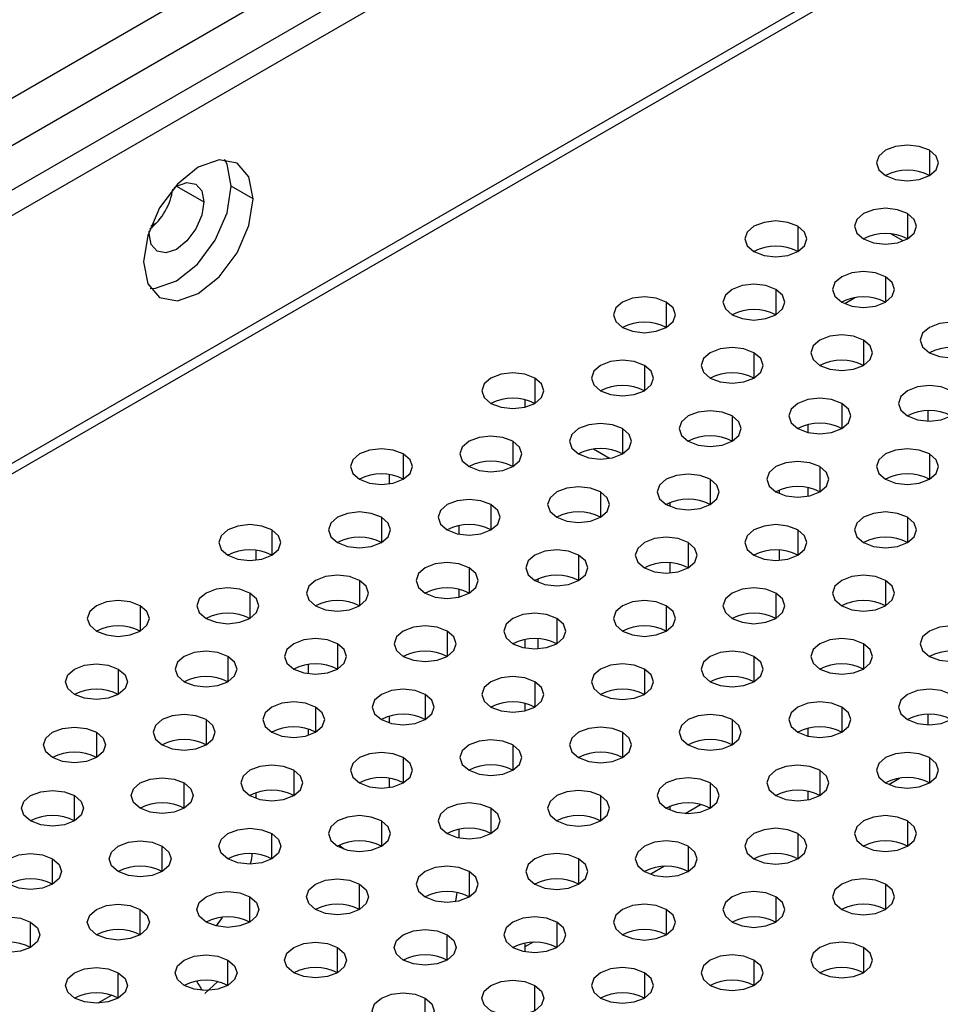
# Model space of a CAD drawing. Header units: millimetres. Extents: x 0 to 1118, y 0 to 864.
# Tile 229 of 254: x 954.29 to 959.24, y 733.08 to 738.38. Entities that reach past the tile are written whole.
import ezdxf

# ---------------------------------------------------------------- set-up
doc = ezdxf.new("R2010")
doc.units = ezdxf.units.MM

msp = doc.modelspace()

# ---------------------------------------------------------------- linework, layer by layer
at = {"color": 7, "linetype": 'Continuous', "lineweight": 25}
for p, q in [((967.556, 745.6332), (942.363, 731.0896)), ((967.6319, 745.422), (942.4386, 730.8783)), ((963.0323, 742.5275), (897.7428, 704.8367)), ((897.8606, 704.7687), (963.1502, 742.4595)), ((963.5037, 741.3299), (897.5071, 703.2309)), ((897.5307, 703.1901), (963.5273, 741.2891)), ((955.5488, 737.4126), (955.4309, 737.4807)), ((954.989, 737.2255), (954.9894, 737.2391)), ((955.026, 737.2795), (954.9983, 737.2635)), ((959.0432, 737.1856), (958.9774, 737.2236)), ((958.7871, 736.8815), (958.7297, 736.8483)), ((957.0102, 736.333), (957.0102, 736.2918)), ((959.1786, 736.2163), (959.1786, 736.2725)), ((958.5304, 736.1969), (958.5304, 736.1557)), ((957.4649, 736.0162), (957.3788, 736.0659)), ((959.1786, 735.901), (959.1786, 735.9074)), ((958.5304, 735.8593), (958.5304, 735.813)), ((958.3784, 735.8268), (958.3784, 735.8455)), ((957.7891, 735.7775), (957.7891, 735.7588)), ((958.3784, 735.4684), (958.3784, 735.5235)), ((957.7891, 735.4555), (957.7891, 735.4004)), ((957.082, 735.3506), (957.082, 735.3693)), ((957.0102, 735.0429), (957.0102, 734.9966)), ((957.082, 734.9922), (957.082, 735.0473)), ((957.0102, 734.7002), (957.0102, 734.659)), ((959.1786, 734.5834), (959.1786, 734.6397)), ((958.5304, 734.5641), (958.5304, 734.5229)), ((958.9658, 734.2628), (959.0238, 734.2963)), ((958.5304, 734.2265), (958.5304, 734.1802)), ((957.7891, 734.1447), (957.7891, 734.126)), ((957.8718, 734.1076), (957.9547, 734.1555)), ((957.7613, 733.8232), (957.6865, 733.78)), ((955.3828, 733.5476), (955.3509, 733.5029)), ((957.0542, 733.415), (957.0102, 733.3896)), ((957.0102, 733.4101), (957.0102, 733.3638))]:
    msp.add_line(p, q, dxfattribs=at)
at = {"color": 8, "linetype": 'Continuous', "lineweight": 25}
for p, q in [((959.1845, 737.6731), (959.1845, 737.537)), ((955.1363, 737.4807), (955.2836, 737.3956)), ((959.0666, 737.3329), (959.0666, 737.1969)), ((958.4774, 737.2649), (958.4774, 737.1288)), ((958.9488, 736.9928), (958.9488, 736.8567)), ((958.3595, 736.9247), (958.3595, 736.7887)), ((957.7703, 736.8567), (957.7703, 736.7206)), ((958.8309, 736.6526), (958.8309, 736.5165)), ((958.2417, 736.5846), (958.2417, 736.4485)), ((957.6524, 736.5165), (957.6524, 736.3805)), ((957.0632, 736.4485), (957.0632, 736.3124)), ((958.7131, 736.3124), (958.7131, 736.1763)), ((958.1238, 736.2444), (958.1238, 736.1083)), ((957.5346, 736.1763), (957.5346, 736.0403)), ((956.9453, 736.1083), (956.9453, 735.9722)), ((956.3561, 736.0403), (956.3561, 735.9042)), ((959.1845, 736.0403), (959.1845, 735.9042)), ((958.5952, 735.9722), (958.5952, 735.8362)), ((956.28, 735.9293), (956.28, 735.8791)), ((958.006, 735.9042), (958.006, 735.7681)), ((957.4167, 735.8362), (957.4167, 735.7001)), ((956.8275, 735.7681), (956.8275, 735.6321)), ((956.2382, 735.7001), (956.2382, 735.564)), ((959.0666, 735.7001), (959.0666, 735.564)), ((956.6566, 735.6089), (956.6566, 735.6552)), ((955.6489, 735.6321), (955.6489, 735.496)), ((958.4774, 735.6321), (958.4774, 735.496)), ((957.8881, 735.564), (957.8881, 735.428)), ((955.5641, 735.5223), (955.5641, 735.4697)), ((957.2989, 735.496), (957.2989, 735.3599)), ((956.7096, 735.428), (956.7096, 735.2919)), ((956.1204, 735.3599), (956.1204, 735.2239)), ((958.9488, 735.3599), (958.9488, 735.2239)), ((955.5311, 735.2919), (955.5311, 735.1558)), ((956.6566, 735.2713), (956.6566, 735.3125)), ((958.3595, 735.2919), (958.3595, 735.1558)), ((954.9418, 735.2239), (954.9418, 735.0878)), ((957.7703, 735.2239), (957.7703, 735.0878)), ((957.181, 735.1558), (957.181, 735.0198)), ((956.5918, 735.0878), (956.5918, 734.9517)), ((956.0025, 735.0198), (956.0025, 734.8837)), ((958.8309, 735.0198), (958.8309, 734.8837)), ((955.4132, 734.9517), (955.4132, 734.8157)), ((958.2417, 734.9517), (958.2417, 734.8157)), ((955.8465, 734.8581), (955.8465, 734.9093)), ((954.824, 734.8837), (954.824, 734.7476)), ((957.6524, 734.8837), (957.6524, 734.7476)), ((957.0632, 734.8157), (957.0632, 734.6796)), ((956.4739, 734.7476), (956.4739, 734.6116)), ((955.8846, 734.6796), (955.8846, 734.5435)), ((958.7131, 734.6796), (958.7131, 734.5435)), ((955.2954, 734.6116), (955.2954, 734.4755)), ((956.28, 734.6291), (956.28, 734.594)), ((958.1238, 734.6116), (958.1238, 734.4755)), ((954.7061, 734.5435), (954.7061, 734.4075)), ((955.8465, 734.5271), (955.8465, 734.56)), ((957.5346, 734.5435), (957.5346, 734.4075)), ((956.9453, 734.4755), (956.9453, 734.3394)), ((956.3561, 734.4075), (956.3561, 734.2714)), ((959.1845, 734.4075), (959.1845, 734.2714)), ((955.7668, 734.3394), (955.7668, 734.2034)), ((958.5952, 734.3394), (958.5952, 734.2034)), ((955.1775, 734.1353), (955.1775, 734.2714)), ((956.28, 734.2965), (956.28, 734.2463)), ((958.006, 734.2714), (958.006, 734.1353)), ((955.5641, 734.2181), (955.5641, 734.1886)), ((954.5883, 734.0673), (954.5883, 734.2034)), ((957.4167, 734.2034), (957.4167, 734.0673)), ((956.8275, 734.1353), (956.8275, 733.9993)), ((956.2382, 734.0673), (956.2382, 733.9312)), ((959.0666, 734.0673), (959.0666, 733.9312)), ((955.6489, 733.8632), (955.6489, 733.9993)), ((956.6566, 733.9761), (956.6566, 734.0224)), ((958.4774, 733.9993), (958.4774, 733.8632)), ((955.0597, 733.7952), (955.0597, 733.9312)), ((956.0121, 733.9363), (956.0405, 733.9148)), ((957.8881, 733.9312), (957.8881, 733.7952)), ((954.4704, 733.7271), (954.4704, 733.8632)), ((957.2989, 733.8632), (957.2989, 733.7271)), ((956.7096, 733.7952), (956.7096, 733.6591)), ((956.1204, 733.5911), (956.1204, 733.7271)), ((956.6435, 733.6814), (956.6369, 733.6363)), ((958.9488, 733.7271), (958.9488, 733.5911)), ((955.5311, 733.523), (955.5311, 733.6591)), ((958.3595, 733.6591), (958.3595, 733.523)), ((954.9418, 733.455), (954.9418, 733.5911)), ((957.7703, 733.5911), (957.7703, 733.455)), ((954.3526, 733.387), (954.3526, 733.523)), ((957.181, 733.523), (957.181, 733.387)), ((956.5918, 733.3189), (956.5918, 733.455)), ((956.0025, 733.2509), (956.0025, 733.387)), ((958.8309, 733.387), (958.8309, 733.2509)), ((955.4132, 733.1829), (955.4132, 733.3189)), ((958.2417, 733.3189), (958.2417, 733.1829)), ((954.824, 733.1148), (954.824, 733.2509)), ((955.2886, 733.1393), (955.3582, 733.2039)), ((957.6524, 733.2509), (957.6524, 733.1148)), ((957.0632, 733.0468), (957.0632, 733.1829)), ((954.7896, 733.13), (954.7146, 733.0868)), ((956.4739, 732.9788), (956.4739, 733.1148))]:
    msp.add_line(p, q, dxfattribs=at)
at = {"color": 7, "linetype": 'Continuous', "lineweight": 25, "flags": 128}
for points in [[(959.1845, 737.6731), (959.1304, 737.694), (959.0666, 737.7013), (959.0028, 737.694), (958.9488, 737.6731), (958.9126, 737.6419), (958.9, 737.6051), (958.9126, 737.5682), (958.9488, 737.537)], [(958.9488, 737.537), (959.0028, 737.5162), (959.0666, 737.5088), (959.1304, 737.5162), (959.1845, 737.537), (959.2206, 737.5682), (959.2333, 737.6051), (959.2206, 737.6419), (959.1845, 737.6731)], [(955.5488, 737.4126), (955.5263, 737.5299), (955.4625, 737.6034), (955.3669, 737.622), (955.2541, 737.5828), (955.1414, 737.4918), (955.0458, 737.3629), (954.9819, 737.2156), (954.9595, 737.0725)], [(955.4309, 737.4807), (955.4085, 737.5979), (955.395, 737.6227)], [(955.1247, 737.4735), (955.1363, 737.4807), (955.1927, 737.5003), (955.2405, 737.491), (955.2724, 737.4543), (955.2836, 737.3956)], [(954.9954, 736.9305), (955.0235, 736.9312), (955.1363, 736.9704), (955.249, 737.0614), (955.3446, 737.1903), (955.4085, 737.3375), (955.4309, 737.4807)], [(954.9595, 737.0725), (954.9819, 736.9552), (955.0458, 736.8817), (955.1414, 736.8631), (955.2541, 736.9023), (955.3669, 736.9933), (955.4625, 737.1222), (955.5263, 737.2695), (955.5488, 737.4126)], [(955.2836, 737.3956), (955.2724, 737.3241), (955.2405, 737.2504), (955.1927, 737.186), (955.1363, 737.1405), (955.0799, 737.1209), (955.0321, 737.1302), (955.0002, 737.1669), (954.989, 737.2255)], [(959.0666, 737.3329), (959.0126, 737.3538), (958.9488, 737.3611), (958.885, 737.3538), (958.8309, 737.3329), (958.7948, 737.3017), (958.7821, 737.2649), (958.7948, 737.2281), (958.8309, 737.1969)], [(958.8309, 737.1969), (958.885, 737.176), (958.9488, 737.1687), (959.0126, 737.176), (959.0666, 737.1969), (959.1028, 737.2281), (959.1154, 737.2649), (959.1028, 737.3017), (959.0666, 737.3329)], [(958.4774, 737.2649), (958.4233, 737.2857), (958.3595, 737.2931), (958.2957, 737.2857), (958.2417, 737.2649), (958.2055, 737.2337), (958.1929, 737.1969), (958.2055, 737.16), (958.2417, 737.1288)], [(958.2417, 737.1288), (958.2957, 737.108), (958.3595, 737.1006), (958.4233, 737.108), (958.4774, 737.1288), (958.5135, 737.16), (958.5262, 737.1969), (958.5135, 737.2337), (958.4774, 737.2649)], [(958.9488, 736.9928), (958.8947, 737.0136), (958.8309, 737.0209), (958.7671, 737.0136), (958.7131, 736.9928), (958.6769, 736.9615), (958.6643, 736.9247), (958.6769, 736.8879), (958.7131, 736.8567)], [(958.7131, 736.8567), (958.7671, 736.8358), (958.8309, 736.8285), (958.8947, 736.8358), (958.9488, 736.8567), (958.9849, 736.8879), (958.9976, 736.9247), (958.9849, 736.9615), (958.9488, 736.9928)], [(958.3595, 736.9247), (958.3055, 736.9456), (958.2417, 736.9529), (958.1779, 736.9456), (958.1238, 736.9247), (958.0877, 736.8935), (958.075, 736.8567), (958.0877, 736.8199), (958.1238, 736.7887)], [(958.1238, 736.7887), (958.1779, 736.7678), (958.2417, 736.7605), (958.3055, 736.7678), (958.3595, 736.7887), (958.3957, 736.8199), (958.4083, 736.8567), (958.3957, 736.8935), (958.3595, 736.9247)], [(957.7703, 736.8567), (957.7162, 736.8775), (957.6524, 736.8849), (957.5886, 736.8775), (957.5346, 736.8567), (957.4984, 736.8255), (957.4857, 736.7887), (957.4984, 736.7518), (957.5346, 736.7206)], [(957.5346, 736.7206), (957.5886, 736.6998), (957.6524, 736.6924), (957.7162, 736.6998), (957.7703, 736.7206), (957.8064, 736.7518), (957.8191, 736.7887), (957.8064, 736.8255), (957.7703, 736.8567)], [(959.4202, 736.7206), (959.3661, 736.7415), (959.3023, 736.7488), (959.2386, 736.7415), (959.1845, 736.7206), (959.1484, 736.6894), (959.1357, 736.6526), (959.1484, 736.6158), (959.1845, 736.5846)], [(959.1845, 736.5846), (959.2386, 736.5637), (959.3023, 736.5564), (959.3661, 736.5637), (959.4202, 736.5846), (959.4563, 736.6158), (959.469, 736.6526), (959.4563, 736.6894), (959.4202, 736.7206)], [(958.8309, 736.6526), (958.7769, 736.6734), (958.7131, 736.6808), (958.6493, 736.6734), (958.5952, 736.6526), (958.5591, 736.6214), (958.5464, 736.5846), (958.5591, 736.5477), (958.5952, 736.5165)], [(958.5952, 736.5165), (958.6493, 736.4957), (958.7131, 736.4883), (958.7769, 736.4957), (958.8309, 736.5165), (958.8671, 736.5477), (958.8797, 736.5846), (958.8671, 736.6214), (958.8309, 736.6526)], [(958.2417, 736.5846), (958.1876, 736.6054), (958.1238, 736.6127), (958.06, 736.6054), (958.006, 736.5846), (957.9698, 736.5533), (957.9572, 736.5165), (957.9698, 736.4797), (958.006, 736.4485)], [(957.6524, 736.5165), (957.5983, 736.5374), (957.5346, 736.5447), (957.4708, 736.5374), (957.4167, 736.5165), (957.3806, 736.4853), (957.3679, 736.4485), (957.3806, 736.4117), (957.4167, 736.3805)], [(958.006, 736.4485), (958.06, 736.4276), (958.1238, 736.4203), (958.1876, 736.4276), (958.2417, 736.4485), (958.2778, 736.4797), (958.2905, 736.5165), (958.2778, 736.5533), (958.2417, 736.5846)], [(957.4167, 736.3805), (957.4708, 736.3596), (957.5346, 736.3523), (957.5983, 736.3596), (957.6524, 736.3805), (957.6885, 736.4117), (957.7012, 736.4485), (957.6885, 736.4853), (957.6524, 736.5165)], [(957.0632, 736.4485), (957.0091, 736.4693), (956.9453, 736.4767), (956.8815, 736.4693), (956.8275, 736.4485), (956.7913, 736.4173), (956.7786, 736.3805), (956.7913, 736.3436), (956.8275, 736.3124)], [(956.8275, 736.3124), (956.8815, 736.2916), (956.9453, 736.2842), (957.0091, 736.2916), (957.0632, 736.3124), (957.0993, 736.3436), (957.112, 736.3805), (957.0993, 736.4173), (957.0632, 736.4485)], [(959.3023, 736.3805), (959.2483, 736.4013), (959.1845, 736.4086), (959.1207, 736.4013), (959.0666, 736.3805), (959.0305, 736.3492), (959.0178, 736.3124), (959.0305, 736.2756), (959.0666, 736.2444)], [(959.0666, 736.2444), (959.1207, 736.2235), (959.1845, 736.2162), (959.2483, 736.2235), (959.3023, 736.2444), (959.3385, 736.2756), (959.3511, 736.3124), (959.3385, 736.3492), (959.3023, 736.3805)], [(958.7131, 736.3124), (958.659, 736.3333), (958.5952, 736.3406), (958.5314, 736.3333), (958.4774, 736.3124), (958.4412, 736.2812), (958.4286, 736.2444), (958.4412, 736.2076), (958.4774, 736.1763)], [(958.4774, 736.1763), (958.5314, 736.1555), (958.5952, 736.1482), (958.659, 736.1555), (958.7131, 736.1763), (958.7492, 736.2076), (958.7619, 736.2444), (958.7492, 736.2812), (958.7131, 736.3124)], [(958.1238, 736.2444), (958.0698, 736.2652), (958.006, 736.2726), (957.9422, 736.2652), (957.8881, 736.2444), (957.852, 736.2132), (957.8393, 736.1763), (957.852, 736.1395), (957.8881, 736.1083)], [(957.8881, 736.1083), (957.9422, 736.0875), (958.006, 736.0801), (958.0698, 736.0875), (958.1238, 736.1083), (958.1599, 736.1395), (958.1726, 736.1763), (958.1599, 736.2132), (958.1238, 736.2444)], [(957.5346, 736.1763), (957.4805, 736.1972), (957.4167, 736.2045), (957.3529, 736.1972), (957.2989, 736.1763), (957.2627, 736.1451), (957.25, 736.1083), (957.2627, 736.0715), (957.2989, 736.0403)], [(957.2989, 736.0403), (957.3529, 736.0194), (957.4167, 736.0121), (957.4805, 736.0194), (957.5346, 736.0403), (957.5707, 736.0715), (957.5834, 736.1083), (957.5707, 736.1451), (957.5346, 736.1763)], [(956.9453, 736.1083), (956.8912, 736.1292), (956.8275, 736.1365), (956.7637, 736.1292), (956.7096, 736.1083), (956.6735, 736.0771), (956.6608, 736.0403), (956.6735, 736.0035), (956.7096, 735.9722)], [(956.3561, 736.0403), (956.302, 736.0611), (956.2382, 736.0685), (956.1744, 736.0611), (956.1204, 736.0403), (956.0842, 736.0091), (956.0715, 735.9722), (956.0842, 735.9354), (956.1204, 735.9042)], [(956.7096, 735.9722), (956.7637, 735.9514), (956.8275, 735.9441), (956.8912, 735.9514), (956.9453, 735.9722), (956.9814, 736.0035), (956.9941, 736.0403), (956.9814, 736.0771), (956.9453, 736.1083)], [(959.1845, 736.0403), (959.1304, 736.0611), (959.0666, 736.0685), (959.0028, 736.0611), (958.9488, 736.0403), (958.9126, 736.0091), (958.9, 735.9722), (958.9126, 735.9354), (958.9488, 735.9042)], [(956.1204, 735.9042), (956.1744, 735.8834), (956.2382, 735.876), (956.302, 735.8834), (956.3561, 735.9042), (956.3922, 735.9354), (956.4049, 735.9722), (956.3922, 736.0091), (956.3561, 736.0403)], [(958.9488, 735.9042), (959.0028, 735.8834), (959.0666, 735.876), (959.1304, 735.8834), (959.1845, 735.9042), (959.2206, 735.9354), (959.2333, 735.9722), (959.2206, 736.0091), (959.1845, 736.0403)], [(958.5952, 735.9722), (958.5412, 735.9931), (958.4774, 736.0004), (958.4136, 735.9931), (958.3595, 735.9722), (958.3234, 735.941), (958.3107, 735.9042), (958.3234, 735.8674), (958.3595, 735.8362)], [(958.3595, 735.8362), (958.4136, 735.8153), (958.4774, 735.808), (958.5412, 735.8153), (958.5952, 735.8362), (958.6314, 735.8674), (958.644, 735.9042), (958.6314, 735.941), (958.5952, 735.9722)], [(958.006, 735.9042), (957.9519, 735.9251), (957.8881, 735.9324), (957.8243, 735.9251), (957.7703, 735.9042), (957.7341, 735.873), (957.7215, 735.8362), (957.7341, 735.7994), (957.7703, 735.7681)], [(957.7703, 735.7681), (957.8243, 735.7473), (957.8881, 735.74), (957.9519, 735.7473), (958.006, 735.7681), (958.0421, 735.7994), (958.0548, 735.8362), (958.0421, 735.873), (958.006, 735.9042)], [(957.4167, 735.8362), (957.3626, 735.857), (957.2989, 735.8644), (957.2351, 735.857), (957.181, 735.8362), (957.1449, 735.805), (957.1322, 735.7681), (957.1449, 735.7313), (957.181, 735.7001)], [(957.181, 735.7001), (957.2351, 735.6793), (957.2989, 735.6719), (957.3626, 735.6793), (957.4167, 735.7001), (957.4528, 735.7313), (957.4655, 735.7681), (957.4528, 735.805), (957.4167, 735.8362)], [(956.8275, 735.7681), (956.7734, 735.789), (956.7096, 735.7963), (956.6458, 735.789), (956.5918, 735.7681), (956.5556, 735.7369), (956.5429, 735.7001), (956.5556, 735.6633), (956.5918, 735.6321)], [(956.5918, 735.6321), (956.6458, 735.6112), (956.7096, 735.6039), (956.7734, 735.6112), (956.8275, 735.6321), (956.8636, 735.6633), (956.8763, 735.7001), (956.8636, 735.7369), (956.8275, 735.7681)], [(956.2382, 735.7001), (956.1841, 735.721), (956.1204, 735.7283), (956.0566, 735.721), (956.0025, 735.7001), (955.9664, 735.6689), (955.9537, 735.6321), (955.9664, 735.5953), (956.0025, 735.564)], [(956.0025, 735.564), (956.0566, 735.5432), (956.1204, 735.5359), (956.1841, 735.5432), (956.2382, 735.564), (956.2743, 735.5953), (956.287, 735.6321), (956.2743, 735.6689), (956.2382, 735.7001)], [(959.0666, 735.7001), (959.0126, 735.721), (958.9488, 735.7283), (958.885, 735.721), (958.8309, 735.7001), (958.7948, 735.6689), (958.7821, 735.6321), (958.7948, 735.5953), (958.8309, 735.564)], [(958.8309, 735.564), (958.885, 735.5432), (958.9488, 735.5359), (959.0126, 735.5432), (959.0666, 735.564), (959.1028, 735.5953), (959.1154, 735.6321), (959.1028, 735.6689), (959.0666, 735.7001)], [(955.6489, 735.6321), (955.5949, 735.6529), (955.5311, 735.6603), (955.4673, 735.6529), (955.4132, 735.6321), (955.3771, 735.6009), (955.3644, 735.564), (955.3771, 735.5272), (955.4132, 735.496)], [(958.4774, 735.6321), (958.4233, 735.6529), (958.3595, 735.6603), (958.2957, 735.6529), (958.2417, 735.6321), (958.2055, 735.6009), (958.1929, 735.564), (958.2055, 735.5272), (958.2417, 735.496)], [(955.4132, 735.496), (955.4673, 735.4752), (955.5311, 735.4678), (955.5949, 735.4752), (955.6489, 735.496), (955.6851, 735.5272), (955.6978, 735.564), (955.6851, 735.6009), (955.6489, 735.6321)], [(957.8881, 735.564), (957.834, 735.5849), (957.7703, 735.5922), (957.7065, 735.5849), (957.6524, 735.564), (957.6163, 735.5328), (957.6036, 735.496), (957.6163, 735.4592), (957.6524, 735.428)], [(958.2417, 735.496), (958.2957, 735.4752), (958.3595, 735.4678), (958.4233, 735.4752), (958.4774, 735.496), (958.5135, 735.5272), (958.5262, 735.564), (958.5135, 735.6009), (958.4774, 735.6321)], [(957.6524, 735.428), (957.7065, 735.4071), (957.7703, 735.3998), (957.834, 735.4071), (957.8881, 735.428), (957.9242, 735.4592), (957.9369, 735.496), (957.9242, 735.5328), (957.8881, 735.564)], [(957.2989, 735.496), (957.2448, 735.5169), (957.181, 735.5242), (957.1172, 735.5169), (957.0632, 735.496), (957.027, 735.4648), (957.0143, 735.428), (957.027, 735.3912), (957.0632, 735.3599)], [(957.0632, 735.3599), (957.1172, 735.3391), (957.181, 735.3318), (957.2448, 735.3391), (957.2989, 735.3599), (957.335, 735.3912), (957.3477, 735.428), (957.335, 735.4648), (957.2989, 735.496)], [(956.7096, 735.428), (956.6555, 735.4488), (956.5918, 735.4562), (956.528, 735.4488), (956.4739, 735.428), (956.4378, 735.3968), (956.4251, 735.3599), (956.4378, 735.3231), (956.4739, 735.2919)], [(956.4739, 735.2919), (956.528, 735.271), (956.5918, 735.2637), (956.6555, 735.271), (956.7096, 735.2919), (956.7457, 735.3231), (956.7584, 735.3599), (956.7457, 735.3968), (956.7096, 735.428)], [(956.1204, 735.3599), (956.0663, 735.3808), (956.0025, 735.3881), (955.9387, 735.3808), (955.8846, 735.3599), (955.8485, 735.3287), (955.8358, 735.2919), (955.8485, 735.2551), (955.8846, 735.2239)], [(958.9488, 735.3599), (958.8947, 735.3808), (958.8309, 735.3881), (958.7671, 735.3808), (958.7131, 735.3599), (958.6769, 735.3287), (958.6643, 735.2919), (958.6769, 735.2551), (958.7131, 735.2239)], [(955.8846, 735.2239), (955.9387, 735.203), (956.0025, 735.1957), (956.0663, 735.203), (956.1204, 735.2239), (956.1565, 735.2551), (956.1692, 735.2919), (956.1565, 735.3287), (956.1204, 735.3599)], [(958.7131, 735.2239), (958.7671, 735.203), (958.8309, 735.1957), (958.8947, 735.203), (958.9488, 735.2239), (958.9849, 735.2551), (958.9976, 735.2919), (958.9849, 735.3287), (958.9488, 735.3599)], [(955.5311, 735.2919), (955.477, 735.3128), (955.4132, 735.3201), (955.3495, 735.3128), (955.2954, 735.2919), (955.2593, 735.2607), (955.2466, 735.2239), (955.2593, 735.1871), (955.2954, 735.1558)], [(955.2954, 735.1558), (955.3495, 735.135), (955.4132, 735.1277), (955.477, 735.135), (955.5311, 735.1558), (955.5672, 735.1871), (955.5799, 735.2239), (955.5672, 735.2607), (955.5311, 735.2919)], [(958.3595, 735.2919), (958.3055, 735.3128), (958.2417, 735.3201), (958.1779, 735.3128), (958.1238, 735.2919), (958.0877, 735.2607), (958.075, 735.2239), (958.0877, 735.1871), (958.1238, 735.1558)], [(958.1238, 735.1558), (958.1779, 735.135), (958.2417, 735.1277), (958.3055, 735.135), (958.3595, 735.1558), (958.3957, 735.1871), (958.4083, 735.2239), (958.3957, 735.2607), (958.3595, 735.2919)], [(954.9418, 735.2239), (954.8878, 735.2447), (954.824, 735.2521), (954.7602, 735.2447), (954.7061, 735.2239), (954.67, 735.1927), (954.6573, 735.1558), (954.67, 735.119), (954.7061, 735.0878)], [(954.7061, 735.0878), (954.7602, 735.0669), (954.824, 735.0596), (954.8878, 735.0669), (954.9418, 735.0878), (954.978, 735.119), (954.9907, 735.1558), (954.978, 735.1927), (954.9418, 735.2239)], [(957.7703, 735.2239), (957.7162, 735.2447), (957.6524, 735.2521), (957.5886, 735.2447), (957.5346, 735.2239), (957.4984, 735.1927), (957.4857, 735.1558), (957.4984, 735.119), (957.5346, 735.0878)], [(957.5346, 735.0878), (957.5886, 735.0669), (957.6524, 735.0596), (957.7162, 735.0669), (957.7703, 735.0878), (957.8064, 735.119), (957.8191, 735.1558), (957.8064, 735.1927), (957.7703, 735.2239)], [(957.181, 735.1558), (957.1269, 735.1767), (957.0632, 735.184), (956.9994, 735.1767), (956.9453, 735.1558), (956.9092, 735.1246), (956.8965, 735.0878), (956.9092, 735.051), (956.9453, 735.0198)], [(956.5918, 735.0878), (956.5377, 735.1087), (956.4739, 735.116), (956.4101, 735.1087), (956.3561, 735.0878), (956.3199, 735.0566), (956.3072, 735.0198), (956.3199, 734.983), (956.3561, 734.9517)], [(956.9453, 735.0198), (956.9994, 734.9989), (957.0632, 734.9916), (957.1269, 734.9989), (957.181, 735.0198), (957.2171, 735.051), (957.2298, 735.0878), (957.2171, 735.1246), (957.181, 735.1558)], [(959.4202, 735.0878), (959.3661, 735.1087), (959.3023, 735.116), (959.2386, 735.1087), (959.1845, 735.0878), (959.1484, 735.0566), (959.1357, 735.0198), (959.1484, 734.983), (959.1845, 734.9517)], [(956.3561, 734.9517), (956.4101, 734.9309), (956.4739, 734.9236), (956.5377, 734.9309), (956.5918, 734.9517), (956.6279, 734.983), (956.6406, 735.0198), (956.6279, 735.0566), (956.5918, 735.0878)], [(959.1845, 734.9517), (959.2386, 734.9309), (959.3023, 734.9236), (959.3661, 734.9309), (959.4202, 734.9517), (959.4563, 734.983), (959.469, 735.0198), (959.4563, 735.0566), (959.4202, 735.0878)], [(956.0025, 735.0198), (955.9484, 735.0406), (955.8846, 735.048), (955.8209, 735.0406), (955.7668, 735.0198), (955.7307, 734.9886), (955.718, 734.9517), (955.7307, 734.9149), (955.7668, 734.8837)], [(955.7668, 734.8837), (955.8209, 734.8628), (955.8846, 734.8555), (955.9484, 734.8628), (956.0025, 734.8837), (956.0386, 734.9149), (956.0513, 734.9517), (956.0386, 734.9886), (956.0025, 735.0198)], [(958.8309, 735.0198), (958.7769, 735.0406), (958.7131, 735.048), (958.6493, 735.0406), (958.5952, 735.0198), (958.5591, 734.9886), (958.5464, 734.9517), (958.5591, 734.9149), (958.5952, 734.8837)], [(958.5952, 734.8837), (958.6493, 734.8628), (958.7131, 734.8555), (958.7769, 734.8628), (958.8309, 734.8837), (958.8671, 734.9149), (958.8797, 734.9517), (958.8671, 734.9886), (958.8309, 735.0198)], [(955.4132, 734.9517), (955.3592, 734.9726), (955.2954, 734.9799), (955.2316, 734.9726), (955.1775, 734.9517), (955.1414, 734.9205), (955.1287, 734.8837), (955.1414, 734.8469), (955.1775, 734.8157)], [(955.1775, 734.8157), (955.2316, 734.7948), (955.2954, 734.7875), (955.3592, 734.7948), (955.4132, 734.8157), (955.4494, 734.8469), (955.4621, 734.8837), (955.4494, 734.9205), (955.4132, 734.9517)], [(958.2417, 734.9517), (958.1876, 734.9726), (958.1238, 734.9799), (958.06, 734.9726), (958.006, 734.9517), (957.9698, 734.9205), (957.9572, 734.8837), (957.9698, 734.8469), (958.006, 734.8157)], [(958.006, 734.8157), (958.06, 734.7948), (958.1238, 734.7875), (958.1876, 734.7948), (958.2417, 734.8157), (958.2778, 734.8469), (958.2905, 734.8837), (958.2778, 734.9205), (958.2417, 734.9517)], [(954.5883, 734.7476), (954.5522, 734.7788), (954.5395, 734.8157), (954.5522, 734.8525), (954.5883, 734.8837), (954.6424, 734.9046), (954.7061, 734.9119), (954.7699, 734.9046), (954.824, 734.8837)], [(957.6524, 734.8837), (957.5983, 734.9046), (957.5346, 734.9119), (957.4708, 734.9046), (957.4167, 734.8837), (957.3806, 734.8525), (957.3679, 734.8157), (957.3806, 734.7788), (957.4167, 734.7476)], [(954.824, 734.8837), (954.8601, 734.8525), (954.8728, 734.8157), (954.8601, 734.7788), (954.824, 734.7476), (954.7699, 734.7268), (954.7061, 734.7195), (954.6424, 734.7268), (954.5883, 734.7476)], [(957.4167, 734.7476), (957.4708, 734.7268), (957.5346, 734.7195), (957.5983, 734.7268), (957.6524, 734.7476), (957.6885, 734.7788), (957.7012, 734.8157), (957.6885, 734.8525), (957.6524, 734.8837)], [(957.0632, 734.8157), (957.0091, 734.8365), (956.9453, 734.8438), (956.8815, 734.8365), (956.8275, 734.8157), (956.7913, 734.7845), (956.7786, 734.7476), (956.7913, 734.7108), (956.8275, 734.6796)], [(956.8275, 734.6796), (956.8815, 734.6587), (956.9453, 734.6514), (957.0091, 734.6587), (957.0632, 734.6796), (957.0993, 734.7108), (957.112, 734.7476), (957.0993, 734.7845), (957.0632, 734.8157)], [(956.4739, 734.7476), (956.4198, 734.7685), (956.3561, 734.7758), (956.2923, 734.7685), (956.2382, 734.7476), (956.2021, 734.7164), (956.1894, 734.6796), (956.2021, 734.6428), (956.2382, 734.6116)], [(956.2382, 734.6116), (956.2923, 734.5907), (956.3561, 734.5834), (956.4198, 734.5907), (956.4739, 734.6116), (956.51, 734.6428), (956.5227, 734.6796), (956.51, 734.7164), (956.4739, 734.7476)], [(959.3023, 734.7476), (959.2483, 734.7685), (959.1845, 734.7758), (959.1207, 734.7685), (959.0666, 734.7476), (959.0305, 734.7164), (959.0178, 734.6796), (959.0305, 734.6428), (959.0666, 734.6116)], [(959.0666, 734.6116), (959.1207, 734.5907), (959.1845, 734.5834), (959.2483, 734.5907), (959.3023, 734.6116), (959.3385, 734.6428), (959.3511, 734.6796), (959.3385, 734.7164), (959.3023, 734.7476)], [(955.8846, 734.6796), (955.8306, 734.7005), (955.7668, 734.7078), (955.703, 734.7005), (955.6489, 734.6796), (955.6128, 734.6484), (955.6001, 734.6116), (955.6128, 734.5747), (955.6489, 734.5435)], [(958.7131, 734.6796), (958.659, 734.7005), (958.5952, 734.7078), (958.5314, 734.7005), (958.4774, 734.6796), (958.4412, 734.6484), (958.4286, 734.6116), (958.4412, 734.5747), (958.4774, 734.5435)], [(955.2954, 734.6116), (955.2413, 734.6324), (955.1775, 734.6397), (955.1138, 734.6324), (955.0597, 734.6116), (955.0236, 734.5804), (955.0109, 734.5435), (955.0236, 734.5067), (955.0597, 734.4755)], [(955.6489, 734.5435), (955.703, 734.5227), (955.7668, 734.5154), (955.8306, 734.5227), (955.8846, 734.5435), (955.9208, 734.5747), (955.9335, 734.6116), (955.9208, 734.6484), (955.8846, 734.6796)], [(958.1238, 734.6116), (958.0698, 734.6324), (958.006, 734.6397), (957.9422, 734.6324), (957.8881, 734.6116), (957.852, 734.5804), (957.8393, 734.5435), (957.852, 734.5067), (957.8881, 734.4755)], [(958.4774, 734.5435), (958.5314, 734.5227), (958.5952, 734.5154), (958.659, 734.5227), (958.7131, 734.5435), (958.7492, 734.5747), (958.7619, 734.6116), (958.7492, 734.6484), (958.7131, 734.6796)], [(955.0597, 734.4755), (955.1138, 734.4546), (955.1775, 734.4473), (955.2413, 734.4546), (955.2954, 734.4755), (955.3315, 734.5067), (955.3442, 734.5435), (955.3315, 734.5804), (955.2954, 734.6116)], [(957.8881, 734.4755), (957.9422, 734.4546), (958.006, 734.4473), (958.0698, 734.4546), (958.1238, 734.4755), (958.1599, 734.5067), (958.1726, 734.5435), (958.1599, 734.5804), (958.1238, 734.6116)], [(954.4704, 734.4075), (954.4343, 734.4387), (954.4216, 734.4755), (954.4343, 734.5123), (954.4704, 734.5435), (954.5245, 734.5644), (954.5883, 734.5717), (954.6521, 734.5644), (954.7061, 734.5435)], [(954.7061, 734.5435), (954.7423, 734.5123), (954.755, 734.4755), (954.7423, 734.4387), (954.7061, 734.4075), (954.6521, 734.3866), (954.5883, 734.3793), (954.5245, 734.3866), (954.4704, 734.4075)], [(957.5346, 734.5435), (957.4805, 734.5644), (957.4167, 734.5717), (957.3529, 734.5644), (957.2989, 734.5435), (957.2627, 734.5123), (957.25, 734.4755), (957.2627, 734.4387), (957.2989, 734.4075)], [(957.2989, 734.4075), (957.3529, 734.3866), (957.4167, 734.3793), (957.4805, 734.3866), (957.5346, 734.4075), (957.5707, 734.4387), (957.5834, 734.4755), (957.5707, 734.5123), (957.5346, 734.5435)], [(956.9453, 734.4755), (956.8912, 734.4964), (956.8275, 734.5037), (956.7637, 734.4964), (956.7096, 734.4755), (956.6735, 734.4443), (956.6608, 734.4075), (956.6735, 734.3706), (956.7096, 734.3394)], [(956.7096, 734.3394), (956.7637, 734.3186), (956.8275, 734.3112), (956.8912, 734.3186), (956.9453, 734.3394), (956.9814, 734.3706), (956.9941, 734.4075), (956.9814, 734.4443), (956.9453, 734.4755)], [(956.3561, 734.4075), (956.302, 734.4283), (956.2382, 734.4356), (956.1744, 734.4283), (956.1204, 734.4075), (956.0842, 734.3763), (956.0715, 734.3394), (956.0842, 734.3026), (956.1204, 734.2714)], [(959.1845, 734.4075), (959.1304, 734.4283), (959.0666, 734.4356), (959.0028, 734.4283), (958.9488, 734.4075), (958.9126, 734.3763), (958.9, 734.3394), (958.9126, 734.3026), (958.9488, 734.2714)], [(956.1204, 734.2714), (956.1744, 734.2505), (956.2382, 734.2432), (956.302, 734.2505), (956.3561, 734.2714), (956.3922, 734.3026), (956.4049, 734.3394), (956.3922, 734.3763), (956.3561, 734.4075)], [(958.9488, 734.2714), (959.0028, 734.2505), (959.0666, 734.2432), (959.1304, 734.2505), (959.1845, 734.2714), (959.2206, 734.3026), (959.2333, 734.3394), (959.2206, 734.3763), (959.1845, 734.4075)], [(955.7668, 734.3394), (955.7127, 734.3603), (955.6489, 734.3676), (955.5852, 734.3603), (955.5311, 734.3394), (955.495, 734.3082), (955.4823, 734.2714), (955.495, 734.2346), (955.5311, 734.2034)], [(955.5311, 734.2034), (955.5852, 734.1825), (955.6489, 734.1752), (955.7127, 734.1825), (955.7668, 734.2034), (955.8029, 734.2346), (955.8156, 734.2714), (955.8029, 734.3082), (955.7668, 734.3394)], [(958.5952, 734.3394), (958.5412, 734.3603), (958.4774, 734.3676), (958.4136, 734.3603), (958.3595, 734.3394), (958.3234, 734.3082), (958.3107, 734.2714), (958.3234, 734.2346), (958.3595, 734.2034)], [(958.3595, 734.2034), (958.4136, 734.1825), (958.4774, 734.1752), (958.5412, 734.1825), (958.5952, 734.2034), (958.6314, 734.2346), (958.644, 734.2714), (958.6314, 734.3082), (958.5952, 734.3394)], [(954.9418, 734.1353), (954.9057, 734.1665), (954.893, 734.2034), (954.9057, 734.2402), (954.9418, 734.2714), (954.9959, 734.2923), (955.0597, 734.2996), (955.1235, 734.2923), (955.1775, 734.2714)], [(955.1775, 734.2714), (955.2137, 734.2402), (955.2264, 734.2034), (955.2137, 734.1665), (955.1775, 734.1353), (955.1235, 734.1145), (955.0597, 734.1071), (954.9959, 734.1145), (954.9418, 734.1353)], [(958.006, 734.2714), (957.9519, 734.2923), (957.8881, 734.2996), (957.8243, 734.2923), (957.7703, 734.2714), (957.7341, 734.2402), (957.7215, 734.2034), (957.7341, 734.1665), (957.7703, 734.1353)], [(957.7703, 734.1353), (957.8243, 734.1145), (957.8881, 734.1071), (957.9519, 734.1145), (958.006, 734.1353), (958.0421, 734.1665), (958.0548, 734.2034), (958.0421, 734.2402), (958.006, 734.2714)], [(954.3526, 734.0673), (954.3165, 734.0985), (954.3038, 734.1353), (954.3165, 734.1721), (954.3526, 734.2034), (954.4067, 734.2242), (954.4704, 734.2315), (954.5342, 734.2242), (954.5883, 734.2034)], [(957.4167, 734.2034), (957.3626, 734.2242), (957.2989, 734.2315), (957.2351, 734.2242), (957.181, 734.2034), (957.1449, 734.1721), (957.1322, 734.1353), (957.1449, 734.0985), (957.181, 734.0673)], [(954.5883, 734.2034), (954.6244, 734.1721), (954.6371, 734.1353), (954.6244, 734.0985), (954.5883, 734.0673), (954.5342, 734.0464), (954.4704, 734.0391), (954.4067, 734.0464), (954.3526, 734.0673)], [(956.8275, 734.1353), (956.7734, 734.1562), (956.7096, 734.1635), (956.6458, 734.1562), (956.5918, 734.1353), (956.5556, 734.1041), (956.5429, 734.0673), (956.5556, 734.0305), (956.5918, 733.9993)], [(957.181, 734.0673), (957.2351, 734.0464), (957.2989, 734.0391), (957.3626, 734.0464), (957.4167, 734.0673), (957.4528, 734.0985), (957.4655, 734.1353), (957.4528, 734.1721), (957.4167, 734.2034)], [(956.5918, 733.9993), (956.6458, 733.9784), (956.7096, 733.9711), (956.7734, 733.9784), (956.8275, 733.9993), (956.8636, 734.0305), (956.8763, 734.0673), (956.8636, 734.1041), (956.8275, 734.1353)], [(956.2382, 734.0673), (956.1841, 734.0882), (956.1204, 734.0955), (956.0566, 734.0882), (956.0025, 734.0673), (955.9664, 734.0361), (955.9537, 733.9993), (955.9664, 733.9624), (956.0025, 733.9312)], [(956.0025, 733.9312), (956.0566, 733.9104), (956.1204, 733.903), (956.1841, 733.9104), (956.2382, 733.9312), (956.2743, 733.9624), (956.287, 733.9993), (956.2743, 734.0361), (956.2382, 734.0673)], [(959.0666, 734.0673), (959.0126, 734.0882), (958.9488, 734.0955), (958.885, 734.0882), (958.8309, 734.0673), (958.7948, 734.0361), (958.7821, 733.9993), (958.7948, 733.9624), (958.8309, 733.9312)], [(958.8309, 733.9312), (958.885, 733.9104), (958.9488, 733.903), (959.0126, 733.9104), (959.0666, 733.9312), (959.1028, 733.9624), (959.1154, 733.9993), (959.1028, 734.0361), (959.0666, 734.0673)], [(955.4132, 733.8632), (955.3771, 733.8944), (955.3644, 733.9312), (955.3771, 733.968), (955.4132, 733.9993), (955.4673, 734.0201), (955.5311, 734.0274), (955.5949, 734.0201), (955.6489, 733.9993)], [(955.6489, 733.9993), (955.6851, 733.968), (955.6978, 733.9312), (955.6851, 733.8944), (955.6489, 733.8632), (955.5949, 733.8423), (955.5311, 733.835), (955.4673, 733.8423), (955.4132, 733.8632)], [(958.4774, 733.9993), (958.4233, 734.0201), (958.3595, 734.0274), (958.2957, 734.0201), (958.2417, 733.9993), (958.2055, 733.968), (958.1929, 733.9312), (958.2055, 733.8944), (958.2417, 733.8632)], [(958.2417, 733.8632), (958.2957, 733.8423), (958.3595, 733.835), (958.4233, 733.8423), (958.4774, 733.8632), (958.5135, 733.8944), (958.5262, 733.9312), (958.5135, 733.968), (958.4774, 733.9993)], [(954.824, 733.7952), (954.7879, 733.8264), (954.7752, 733.8632), (954.7879, 733.9), (954.824, 733.9312), (954.8781, 733.9521), (954.9418, 733.9594), (955.0056, 733.9521), (955.0597, 733.9312)], [(957.8881, 733.9312), (957.834, 733.9521), (957.7703, 733.9594), (957.7065, 733.9521), (957.6524, 733.9312), (957.6163, 733.9), (957.6036, 733.8632), (957.6163, 733.8264), (957.6524, 733.7952)], [(955.0597, 733.9312), (955.0958, 733.9), (955.1085, 733.8632), (955.0958, 733.8264), (955.0597, 733.7952), (955.0056, 733.7743), (954.9418, 733.767), (954.8781, 733.7743), (954.824, 733.7952)], [(957.6524, 733.7952), (957.7065, 733.7743), (957.7703, 733.767), (957.834, 733.7743), (957.8881, 733.7952), (957.9242, 733.8264), (957.9369, 733.8632), (957.9242, 733.9), (957.8881, 733.9312)], [(954.2347, 733.7271), (954.1986, 733.7583), (954.1859, 733.7952), (954.1986, 733.832), (954.2347, 733.8632), (954.2888, 733.884), (954.3526, 733.8914), (954.4164, 733.884), (954.4704, 733.8632)], [(954.4704, 733.8632), (954.5066, 733.832), (954.5193, 733.7952), (954.5066, 733.7583), (954.4704, 733.7271), (954.4164, 733.7063), (954.3526, 733.6989), (954.2888, 733.7063), (954.2347, 733.7271)], [(957.2989, 733.8632), (957.2448, 733.884), (957.181, 733.8914), (957.1172, 733.884), (957.0632, 733.8632), (957.027, 733.832), (957.0143, 733.7952), (957.027, 733.7583), (957.0632, 733.7271)], [(957.0632, 733.7271), (957.1172, 733.7063), (957.181, 733.6989), (957.2448, 733.7063), (957.2989, 733.7271), (957.335, 733.7583), (957.3477, 733.7952), (957.335, 733.832), (957.2989, 733.8632)], [(956.7096, 733.7952), (956.6555, 733.816), (956.5918, 733.8233), (956.528, 733.816), (956.4739, 733.7952), (956.4378, 733.7639), (956.4251, 733.7271), (956.4378, 733.6903), (956.4739, 733.6591)], [(956.4739, 733.6591), (956.528, 733.6382), (956.5918, 733.6309), (956.6555, 733.6382), (956.7096, 733.6591), (956.7457, 733.6903), (956.7584, 733.7271), (956.7457, 733.7639), (956.7096, 733.7952)], [(955.8846, 733.5911), (955.8485, 733.6223), (955.8358, 733.6591), (955.8485, 733.6959), (955.8846, 733.7271), (955.9387, 733.748), (956.0025, 733.7553), (956.0663, 733.748), (956.1204, 733.7271)], [(958.9488, 733.7271), (958.8947, 733.748), (958.8309, 733.7553), (958.7671, 733.748), (958.7131, 733.7271), (958.6769, 733.6959), (958.6643, 733.6591), (958.6769, 733.6223), (958.7131, 733.5911)], [(955.2954, 733.523), (955.2593, 733.5542), (955.2466, 733.5911), (955.2593, 733.6279), (955.2954, 733.6591), (955.3495, 733.6799), (955.4132, 733.6873), (955.477, 733.6799), (955.5311, 733.6591)], [(956.1204, 733.7271), (956.1565, 733.6959), (956.1692, 733.6591), (956.1565, 733.6223), (956.1204, 733.5911), (956.0663, 733.5702), (956.0025, 733.5629), (955.9387, 733.5702), (955.8846, 733.5911)], [(958.3595, 733.6591), (958.3055, 733.6799), (958.2417, 733.6873), (958.1779, 733.6799), (958.1238, 733.6591), (958.0877, 733.6279), (958.075, 733.5911), (958.0877, 733.5542), (958.1238, 733.523)], [(958.7131, 733.5911), (958.7671, 733.5702), (958.8309, 733.5629), (958.8947, 733.5702), (958.9488, 733.5911), (958.9849, 733.6223), (958.9976, 733.6591), (958.9849, 733.6959), (958.9488, 733.7271)], [(955.5311, 733.6591), (955.5672, 733.6279), (955.5799, 733.5911), (955.5672, 733.5542), (955.5311, 733.523), (955.477, 733.5022), (955.4132, 733.4948), (955.3495, 733.5022), (955.2954, 733.523)], [(958.1238, 733.523), (958.1779, 733.5022), (958.2417, 733.4948), (958.3055, 733.5022), (958.3595, 733.523), (958.3957, 733.5542), (958.4083, 733.5911), (958.3957, 733.6279), (958.3595, 733.6591)], [(954.7061, 733.455), (954.67, 733.4862), (954.6573, 733.523), (954.67, 733.5598), (954.7061, 733.5911), (954.7602, 733.6119), (954.824, 733.6192), (954.8878, 733.6119), (954.9418, 733.5911)], [(954.9418, 733.5911), (954.978, 733.5598), (954.9907, 733.523), (954.978, 733.4862), (954.9418, 733.455), (954.8878, 733.4341), (954.824, 733.4268), (954.7602, 733.4341), (954.7061, 733.455)], [(957.7703, 733.5911), (957.7162, 733.6119), (957.6524, 733.6192), (957.5886, 733.6119), (957.5346, 733.5911), (957.4984, 733.5598), (957.4857, 733.523), (957.4984, 733.4862), (957.5346, 733.455)], [(957.5346, 733.455), (957.5886, 733.4341), (957.6524, 733.4268), (957.7162, 733.4341), (957.7703, 733.455), (957.8064, 733.4862), (957.8191, 733.523), (957.8064, 733.5598), (957.7703, 733.5911)], [(954.1169, 733.387), (954.0808, 733.4182), (954.0681, 733.455), (954.0808, 733.4918), (954.1169, 733.523), (954.171, 733.5439), (954.2347, 733.5512), (954.2985, 733.5439), (954.3526, 733.523)], [(954.3526, 733.523), (954.3887, 733.4918), (954.4014, 733.455), (954.3887, 733.4182), (954.3526, 733.387), (954.2985, 733.3661), (954.2347, 733.3588), (954.171, 733.3661), (954.1169, 733.387)], [(957.181, 733.523), (957.1269, 733.5439), (957.0632, 733.5512), (956.9994, 733.5439), (956.9453, 733.523), (956.9092, 733.4918), (956.8965, 733.455), (956.9092, 733.4182), (956.9453, 733.387)], [(956.9453, 733.387), (956.9994, 733.3661), (957.0632, 733.3588), (957.1269, 733.3661), (957.181, 733.387), (957.2171, 733.4182), (957.2298, 733.455), (957.2171, 733.4918), (957.181, 733.523)], [(956.3561, 733.3189), (956.3199, 733.3501), (956.3072, 733.387), (956.3199, 733.4238), (956.3561, 733.455), (956.4101, 733.4758), (956.4739, 733.4832), (956.5377, 733.4758), (956.5918, 733.455)], [(956.5918, 733.455), (956.6279, 733.4238), (956.6406, 733.387), (956.6279, 733.3501), (956.5918, 733.3189), (956.5377, 733.2981), (956.4739, 733.2907), (956.4101, 733.2981), (956.3561, 733.3189)], [(955.7668, 733.2509), (955.7307, 733.2821), (955.718, 733.3189), (955.7307, 733.3557), (955.7668, 733.387), (955.8209, 733.4078), (955.8846, 733.4151), (955.9484, 733.4078), (956.0025, 733.387)], [(956.0025, 733.387), (956.0386, 733.3557), (956.0513, 733.3189), (956.0386, 733.2821), (956.0025, 733.2509), (955.9484, 733.23), (955.8846, 733.2227), (955.8209, 733.23), (955.7668, 733.2509)], [(958.8309, 733.387), (958.7769, 733.4078), (958.7131, 733.4151), (958.6493, 733.4078), (958.5952, 733.387), (958.5591, 733.3557), (958.5464, 733.3189), (958.5591, 733.2821), (958.5952, 733.2509)], [(958.5952, 733.2509), (958.6493, 733.23), (958.7131, 733.2227), (958.7769, 733.23), (958.8309, 733.2509), (958.8671, 733.2821), (958.8797, 733.3189), (958.8671, 733.3557), (958.8309, 733.387)], [(955.1775, 733.1829), (955.1414, 733.2141), (955.1287, 733.2509), (955.1414, 733.2877), (955.1775, 733.3189), (955.2316, 733.3398), (955.2954, 733.3471), (955.3592, 733.3398), (955.4132, 733.3189)], [(955.4132, 733.3189), (955.4494, 733.2877), (955.4621, 733.2509), (955.4494, 733.2141), (955.4132, 733.1829), (955.3592, 733.162), (955.2954, 733.1547), (955.2316, 733.162), (955.1775, 733.1829)], [(958.2417, 733.3189), (958.1876, 733.3398), (958.1238, 733.3471), (958.06, 733.3398), (958.006, 733.3189), (957.9698, 733.2877), (957.9572, 733.2509), (957.9698, 733.2141), (958.006, 733.1829)], [(958.006, 733.1829), (958.06, 733.162), (958.1238, 733.1547), (958.1876, 733.162), (958.2417, 733.1829), (958.2778, 733.2141), (958.2905, 733.2509), (958.2778, 733.2877), (958.2417, 733.3189)], [(954.5883, 733.1148), (954.5522, 733.146), (954.5395, 733.1829), (954.5522, 733.2197), (954.5883, 733.2509), (954.6424, 733.2717), (954.7061, 733.2791), (954.7699, 733.2717), (954.824, 733.2509)], [(957.6524, 733.2509), (957.5983, 733.2717), (957.5346, 733.2791), (957.4708, 733.2717), (957.4167, 733.2509), (957.3806, 733.2197), (957.3679, 733.1829), (957.3806, 733.146), (957.4167, 733.1148)], [(954.824, 733.2509), (954.8601, 733.2197), (954.8728, 733.1829), (954.8601, 733.146), (954.824, 733.1148), (954.7699, 733.094), (954.7061, 733.0866), (954.6424, 733.094), (954.5883, 733.1148)], [(956.8275, 733.0468), (956.7913, 733.078), (956.7786, 733.1148), (956.7913, 733.1516), (956.8275, 733.1829), (956.8815, 733.2037), (956.9453, 733.211), (957.0091, 733.2037), (957.0632, 733.1829)], [(957.4167, 733.1148), (957.4708, 733.094), (957.5346, 733.0866), (957.5983, 733.094), (957.6524, 733.1148), (957.6885, 733.146), (957.7012, 733.1829), (957.6885, 733.2197), (957.6524, 733.2509)], [(957.0632, 733.1829), (957.0993, 733.1516), (957.112, 733.1148), (957.0993, 733.078), (957.0632, 733.0468), (957.0091, 733.0259), (956.9453, 733.0186), (956.8815, 733.0259), (956.8275, 733.0468)], [(956.2382, 732.9788), (956.2021, 733.01), (956.1894, 733.0468), (956.2021, 733.0836), (956.2382, 733.1148), (956.2923, 733.1357), (956.3561, 733.143), (956.4198, 733.1357), (956.4739, 733.1148)], [(956.4739, 733.1148), (956.51, 733.0836), (956.5227, 733.0468), (956.51, 733.01), (956.4739, 732.9788), (956.4198, 732.9579), (956.3561, 732.9506), (956.2923, 732.9579), (956.2382, 732.9788)]]:
    msp.add_lwpolyline(points, dxfattribs=at)
at = {"color": 7, "linetype": 'Continuous', "lineweight": 25}
for centre, radius, start, end in [((959.0666, 737.3095), 0.2562, 62.61, 117.3846), ((954.7886, 737.5113), 0.3317, 308.1291, 351.8763), ((958.9488, 736.9694), 0.2562, 62.61, 117.3846), ((958.3595, 736.9013), 0.2562, 62.61, 117.3846), ((958.8309, 736.6292), 0.2562, 62.61, 117.3846), ((958.2417, 736.5612), 0.2562, 62.61, 117.3846), ((957.6524, 736.4931), 0.2562, 62.61, 117.3846), ((959.3023, 736.3571), 0.2562, 62.61, 117.3846), ((958.7131, 736.289), 0.2562, 62.61, 117.3846), ((958.1238, 736.221), 0.2562, 62.61, 117.3846), ((957.5346, 736.153), 0.2562, 62.61, 117.3846), ((956.9453, 736.0849), 0.2562, 62.61, 117.3846), ((959.1845, 736.0169), 0.2562, 62.61, 117.3846), ((958.5952, 735.9489), 0.2562, 62.61, 117.3846), ((958.006, 735.8808), 0.2562, 62.61, 117.3846), ((957.4167, 735.8128), 0.2562, 62.61, 117.3846), ((956.8275, 735.7448), 0.2562, 62.61, 117.3846), ((956.2382, 735.6767), 0.2562, 62.61, 117.3846), ((959.0666, 735.6767), 0.2562, 62.61, 117.3846), ((958.4774, 735.6087), 0.2562, 62.61, 117.3846), ((957.8881, 735.5407), 0.2562, 62.61, 117.3846), ((957.2989, 735.4726), 0.2562, 62.61, 117.3846), ((956.7096, 735.4046), 0.2562, 62.61, 117.3846), ((956.1204, 735.3366), 0.2562, 62.61, 117.3846), ((958.9488, 735.3366), 0.2562, 62.61, 117.3846), ((955.5311, 735.2685), 0.2562, 62.61, 117.3846), ((958.3595, 735.2685), 0.2562, 62.61, 117.3846), ((957.7703, 735.2005), 0.2562, 62.61, 117.3846), ((957.181, 735.1325), 0.2562, 62.61, 117.3846), ((956.5918, 735.0644), 0.2562, 62.61, 117.3846), ((956.0025, 734.9964), 0.2562, 62.61, 117.3846), ((958.8309, 734.9964), 0.2562, 62.61, 117.3846), ((955.4132, 734.9284), 0.2562, 62.61, 117.3846), ((958.2417, 734.9284), 0.2562, 62.61, 117.3846), ((954.824, 734.8603), 0.2562, 62.61, 117.3846), ((957.6524, 734.8603), 0.2562, 62.61, 117.3846), ((957.0632, 734.7923), 0.2562, 62.61, 117.3846), ((956.4739, 734.7243), 0.2562, 62.61, 117.3846), ((959.3023, 734.7243), 0.2562, 62.61, 117.3846), ((955.8846, 734.6562), 0.2562, 62.61, 117.3846), ((958.7131, 734.6562), 0.2562, 62.61, 117.3846), ((955.2954, 734.5882), 0.2562, 62.61, 117.3846), ((958.1238, 734.5882), 0.2562, 62.61, 117.3846), ((954.7061, 734.5202), 0.2562, 62.61, 117.3846), ((957.5346, 734.5202), 0.2562, 62.61, 117.3846), ((956.9453, 734.4521), 0.2562, 62.61, 117.3846), ((956.3561, 734.3841), 0.2562, 62.61, 117.3846), ((959.1845, 734.3841), 0.2562, 62.61, 117.3846), ((955.7668, 734.3161), 0.2562, 62.61, 117.3846), ((958.5952, 734.3161), 0.2562, 62.61, 117.3846), ((955.1775, 734.248), 0.2562, 62.61, 117.3846), ((958.006, 734.248), 0.2562, 62.61, 117.3846), ((954.5883, 734.18), 0.2562, 62.61, 117.3846), ((957.4167, 734.18), 0.2562, 62.61, 117.3846), ((956.8275, 734.112), 0.2562, 62.61, 117.3846), ((956.2382, 734.0439), 0.2562, 62.61, 117.3846), ((959.0666, 734.0439), 0.2562, 62.61, 117.3846), ((955.6489, 733.9759), 0.2562, 62.61, 117.3846), ((958.4774, 733.9759), 0.2562, 62.61, 117.3846), ((955.0597, 733.9078), 0.2562, 62.61, 117.3846), ((957.8881, 733.9078), 0.2562, 62.61, 117.3846), ((954.4704, 733.8398), 0.2562, 62.61, 117.3846), ((957.2989, 733.8398), 0.2562, 62.61, 117.3846), ((956.7096, 733.7718), 0.2562, 62.61, 117.3846), ((956.1204, 733.7037), 0.2562, 62.61, 117.3846), ((958.9488, 733.7037), 0.2562, 62.61, 117.3846), ((955.5311, 733.6357), 0.2562, 62.61, 117.3846), ((958.3595, 733.6357), 0.2562, 62.61, 117.3846), ((954.9418, 733.5677), 0.2562, 62.61, 117.3846), ((957.7703, 733.5677), 0.2562, 62.61, 117.3846), ((954.3526, 733.4996), 0.2562, 62.61, 117.3846), ((957.181, 733.4996), 0.2562, 62.61, 117.3846), ((956.5918, 733.4316), 0.2562, 62.61, 117.3846), ((956.0025, 733.3636), 0.2562, 62.61, 117.3846), ((958.8309, 733.3636), 0.2562, 62.61, 117.3846), ((955.4132, 733.2955), 0.2562, 62.61, 117.3846), ((958.2417, 733.2955), 0.2562, 62.61, 117.3846), ((954.824, 733.2275), 0.2562, 62.61, 117.3846), ((957.6524, 733.2275), 0.2562, 62.61, 117.3846), ((954.2347, 733.1595), 0.2562, 62.61, 117.3846), ((957.0632, 733.1595), 0.2562, 62.61, 117.3846), ((956.4739, 733.0914), 0.2562, 62.61, 117.3846), ((955.8846, 733.0234), 0.2562, 62.61, 117.3846), ((958.7131, 733.0234), 0.2562, 62.61, 117.3846), ((955.2954, 732.9554), 0.2562, 62.61, 117.3846), ((958.1238, 732.9554), 0.2562, 62.61, 117.3846), ((954.7061, 732.8873), 0.2562, 62.61, 117.3846), ((957.5346, 732.8873), 0.2562, 62.61, 117.3846)]:
    msp.add_arc(centre, radius, start, end, dxfattribs=at)
at = {"color": 8, "linetype": 'Continuous', "lineweight": 25}
msp.add_arc((955.6244, 733.4078), 0.43, 207.9317, 215.9625, dxfattribs=at)
at = {"color": 7, "linetype": 'Continuous', "lineweight": 25}
msp.add_open_spline([(955.5418, 733.8899), (955.5413, 733.8741), (955.5407, 733.8564), (955.5327, 733.8378), (955.5318, 733.8359)], degree=3, knots=[0, 0, 0, 0, 0.894666, 1, 1, 1, 1], dxfattribs=at)

doc.saveas('drawing.dxf')
